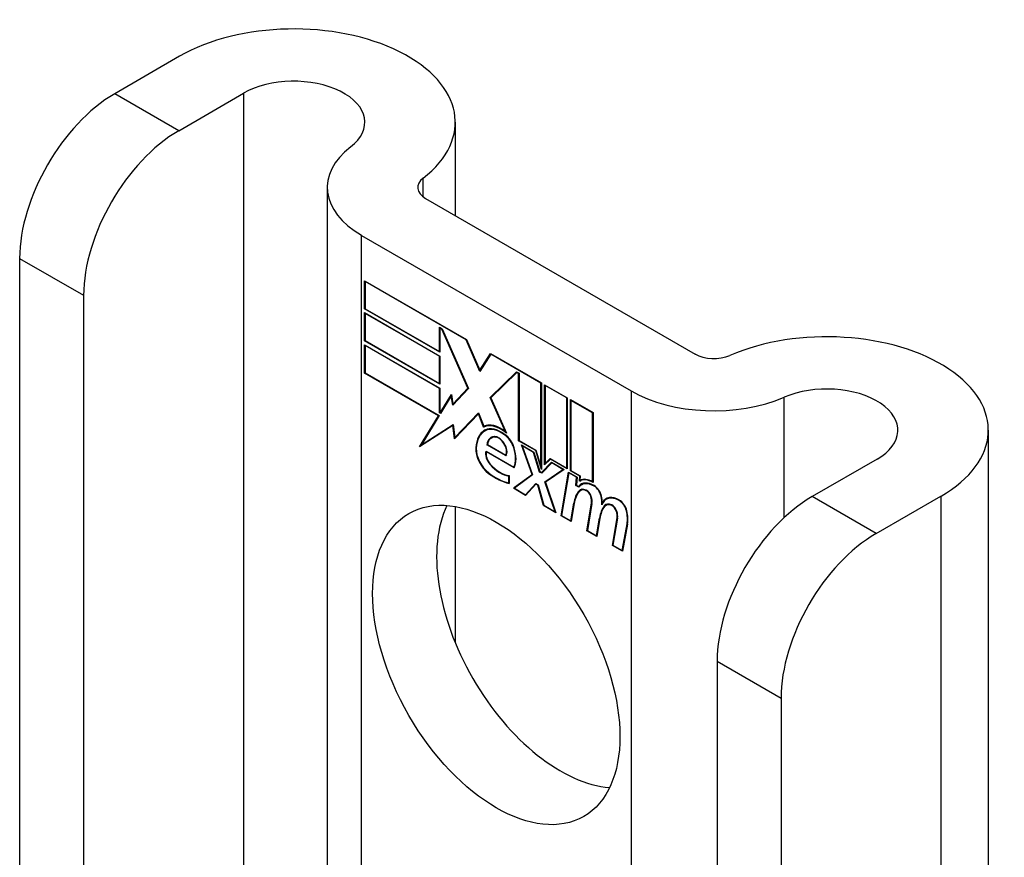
# Model space of a CAD drawing. Header units: inches. Extents: x 27 to 746, y 82 to 339.
# Tile 132 of 193: x 643.979 to 645.122, y 338.14 to 339.112. Entities that reach past the tile are written whole.
import ezdxf

# ---------------------------------------------------------------- set-up
doc = ezdxf.new("R2010")
doc.units = ezdxf.units.IN
doc.header["$MEASUREMENT"] = 0
doc.layers.add('Visible Edges(ANSI)', color=7, linetype='Continuous', lineweight=25)
doc.layers.add('Visible Tangent Edges(ANSI)', color=7, linetype='Continuous', lineweight=25)

msp = doc.modelspace()

# ---------------------------------------------------------------- linework, layer by layer
at = {"layer": 'Visible Edges(ANSI)'}
for p, q in [((644.1642, 339.0699), (644.0889, 339.0264)), ((644.1632, 338.9835), (644.2385, 339.027)), ((644.4843, 338.9933), (644.4843, 338.8851)), ((644.3357, 338.9177), (644.3357, 337.9192)), ((644.4498, 338.905), (644.7626, 338.7244)), ((644.3755, 338.8621), (644.6884, 338.6815)), ((643.9786, 338.8353), (643.9786, 338.0694)), ((644.3791, 338.7767), (644.3791, 338.8095)), ((644.3791, 338.8095), (644.4973, 338.7412)), ((644.3796, 338.8086), (644.3801, 338.8089)), ((644.3796, 338.8086), (644.3796, 338.777)), ((644.497, 338.7408), (644.3796, 338.8086)), ((644.0529, 338.7925), (644.0529, 338.0266)), ((644.3791, 338.7767), (644.3796, 338.777)), ((644.4663, 338.7264), (644.3791, 338.7767)), ((644.3791, 338.7397), (644.3791, 338.7724)), ((644.3791, 338.7724), (644.4663, 338.7221)), ((644.3796, 338.777), (644.4658, 338.7273)), ((644.3796, 338.7715), (644.3801, 338.7718)), ((644.3796, 338.7715), (644.3796, 338.74)), ((644.4658, 338.7218), (644.3796, 338.7715)), ((644.4658, 338.7273), (644.4658, 338.7554)), ((644.4658, 338.7554), (644.4689, 338.7536)), ((644.4663, 338.7545), (644.4668, 338.7548)), ((644.4687, 338.7532), (644.4663, 338.7545)), ((644.4663, 338.7545), (644.4663, 338.7264)), ((644.4687, 338.7532), (644.469, 338.7534)), ((644.4989, 338.6849), (644.4687, 338.7532)), ((644.4689, 338.7536), (644.4996, 338.6845)), ((644.3791, 338.7397), (644.3796, 338.74)), ((644.4663, 338.6893), (644.3791, 338.7397)), ((644.3796, 338.74), (644.4658, 338.6902)), ((644.497, 338.7408), (644.4974, 338.741)), ((644.5129, 338.7043), (644.497, 338.7408)), ((644.4973, 338.7412), (644.5129, 338.7056)), ((644.3791, 338.7023), (644.3791, 338.7351)), ((644.3791, 338.7351), (644.4663, 338.6847)), ((644.3796, 338.7342), (644.3801, 338.7345)), ((644.4658, 338.6844), (644.3796, 338.7342)), ((644.3796, 338.7342), (644.3796, 338.7026)), ((644.4658, 338.7273), (644.4663, 338.7276)), ((644.4658, 338.7218), (644.4663, 338.7221)), ((644.4658, 338.6902), (644.4658, 338.7218)), ((644.4663, 338.7221), (644.4663, 338.6893)), ((644.5129, 338.7056), (644.5252, 338.7251)), ((644.5255, 338.7243), (644.5129, 338.7043)), ((644.5252, 338.7251), (644.5843, 338.691)), ((644.5255, 338.7243), (644.526, 338.7246)), ((644.5838, 338.6907), (644.5255, 338.7243)), ((644.5258, 338.7247), (644.5256, 338.7244)), ((644.5129, 338.7056), (644.5142, 338.7063)), ((644.514, 338.706), (644.5139, 338.7062)), ((644.5248, 338.6741), (644.5554, 338.7037)), ((644.5554, 338.7037), (644.5583, 338.702)), ((644.3791, 338.7023), (644.3796, 338.7026)), ((644.4648, 338.6528), (644.3791, 338.7023)), ((644.3796, 338.7026), (644.4657, 338.6529)), ((644.5556, 338.7029), (644.5254, 338.6737)), ((644.5262, 338.6749), (644.5557, 338.7035)), ((644.5556, 338.7029), (644.5562, 338.7033)), ((644.5578, 338.7017), (644.5556, 338.7029)), ((644.5578, 338.7017), (644.5583, 338.702)), ((644.5578, 338.6238), (644.5578, 338.7017)), ((644.5583, 338.702), (644.5583, 338.6241)), ((644.4658, 338.6902), (644.4663, 338.6905)), ((644.4658, 338.6844), (644.4663, 338.6847)), ((644.4658, 338.6562), (644.4658, 338.6844)), ((644.4663, 338.6847), (644.4663, 338.6565)), ((644.4996, 338.6845), (644.4813, 338.6649)), ((644.4816, 338.6663), (644.4989, 338.6849)), ((644.4995, 338.6847), (644.483, 338.6671)), ((644.4989, 338.6849), (644.4993, 338.6851)), ((644.5838, 338.6907), (644.5843, 338.691)), ((644.5838, 338.5938), (644.5838, 338.6907)), ((644.5843, 338.691), (644.5843, 338.5904)), ((644.588, 338.5958), (644.588, 338.6888)), ((644.588, 338.6888), (644.6143, 338.6737)), ((644.5885, 338.6879), (644.5891, 338.6882)), ((644.5885, 338.6879), (644.5885, 338.5973)), ((644.6137, 338.6734), (644.5885, 338.6879)), ((644.4668, 338.6562), (644.4798, 338.6775)), ((644.4796, 338.6758), (644.4672, 338.6554)), ((644.4796, 338.6758), (644.48, 338.6761)), ((644.4813, 338.6649), (644.4796, 338.6758)), ((644.4798, 338.6775), (644.4816, 338.6663)), ((644.48, 338.6763), (644.4798, 338.6759)), ((644.5248, 338.6741), (644.5262, 338.6749)), ((644.5425, 338.6343), (644.5248, 338.6741)), ((644.5254, 338.6737), (644.5437, 338.6327)), ((644.5263, 338.6746), (644.5262, 338.6749)), ((644.6137, 338.6734), (644.6143, 338.6737)), ((644.6137, 338.5921), (644.6137, 338.6734)), ((644.6143, 338.6737), (644.6143, 338.5912)), ((644.618, 338.589), (644.618, 338.6715)), ((644.618, 338.6715), (644.6442, 338.6564)), ((644.6185, 338.6706), (644.619, 338.6709)), ((644.6185, 338.6706), (644.6185, 338.5893)), ((644.6437, 338.6561), (644.6185, 338.6706)), ((644.4816, 338.6663), (644.483, 338.6671)), ((644.4826, 338.6663), (644.4825, 338.6668)), ((644.4428, 338.6168), (644.4648, 338.6528)), ((644.4657, 338.6529), (644.445, 338.6191)), ((644.4648, 338.6528), (644.4653, 338.6531)), ((644.4658, 338.6562), (644.4663, 338.6565)), ((644.4672, 338.6554), (644.4658, 338.6562)), ((644.4663, 338.6565), (644.4668, 338.6562)), ((644.4668, 338.6562), (644.4681, 338.6569)), ((644.4679, 338.6566), (644.4677, 338.6567)), ((644.5111, 338.655), (644.4833, 338.6261)), ((644.4837, 338.6275), (644.5112, 338.6561)), ((644.4851, 338.6283), (644.5113, 338.6556)), ((644.5111, 338.655), (644.5115, 338.6552)), ((644.5172, 338.6397), (644.5111, 338.655)), ((644.5112, 338.6561), (644.5174, 338.6406)), ((644.6437, 338.6561), (644.6442, 338.6564)), ((644.6437, 338.5762), (644.6437, 338.6561)), ((644.6442, 338.6564), (644.6442, 338.5753)), ((644.4816, 338.6416), (644.4428, 338.6168)), ((644.445, 338.6191), (644.482, 338.6427)), ((644.4465, 338.6199), (644.482, 338.6426)), ((644.4816, 338.6416), (644.4821, 338.6419)), ((644.4833, 338.6261), (644.4816, 338.6416)), ((644.482, 338.6427), (644.4837, 338.6275)), ((644.5172, 338.6397), (644.5187, 338.6405)), ((644.5185, 338.641), (644.5187, 338.6405)), ((644.5188, 338.6352), (644.5202, 338.6361)), ((645.1031, 338.6361), (645.1031, 337.4762)), ((644.4837, 338.6275), (644.4851, 338.6283)), ((644.4846, 338.628), (644.4847, 338.6275)), ((644.526, 338.6269), (644.5274, 338.6277)), ((644.5415, 338.6306), (644.542, 338.6308)), ((644.5425, 338.6343), (644.5429, 338.6345)), ((644.5578, 338.6238), (644.5583, 338.6241)), ((644.5777, 338.6123), (644.5578, 338.6238)), ((644.5583, 338.6241), (644.578, 338.6127)), ((644.4452, 338.6192), (644.4443, 338.6178)), ((644.445, 338.6191), (644.4465, 338.6199)), ((644.5211, 338.6191), (644.5217, 338.6194)), ((644.5432, 338.6063), (644.5211, 338.6191)), ((644.5217, 338.6193), (644.5429, 338.6071)), ((644.5734, 338.5846), (644.5612, 338.6189)), ((644.5612, 338.6189), (644.5755, 338.6106)), ((644.5621, 338.6178), (644.5626, 338.6181)), ((644.5621, 338.6178), (644.5741, 338.5841)), ((644.5752, 338.6102), (644.5621, 338.6178)), ((644.5777, 338.6123), (644.5781, 338.6125)), ((644.5843, 338.5904), (644.5777, 338.6123)), ((644.578, 338.6127), (644.5838, 338.5938)), ((644.52, 338.6118), (644.5524, 338.5931)), ((644.5204, 338.6109), (644.5209, 338.6112)), ((644.5527, 338.5922), (644.5204, 338.6109)), ((644.5429, 338.6071), (644.544, 338.6077)), ((644.5438, 338.6076), (644.5439, 338.6075)), ((644.5752, 338.6102), (644.5756, 338.6104)), ((644.5821, 338.5875), (644.5752, 338.6102)), ((644.5755, 338.6106), (644.5824, 338.5879)), ((644.5947, 338.6025), (644.588, 338.5958)), ((644.5885, 338.5973), (644.5944, 338.6033)), ((644.59, 338.5982), (644.5948, 338.603)), ((644.5944, 338.6033), (644.6137, 338.5921)), ((644.5947, 338.6025), (644.5952, 338.6028)), ((644.6143, 338.5912), (644.5947, 338.6025)), ((644.9739, 338.6024), (644.8986, 338.5589)), ((644.5524, 338.5931), (644.5533, 338.5936)), ((644.5533, 338.5936), (644.5533, 338.5935)), ((644.5838, 338.5938), (644.5843, 338.5941)), ((644.5843, 338.5868), (644.5961, 338.5988)), ((644.5964, 338.598), (644.5846, 338.586)), ((644.5965, 338.5985), (644.5857, 338.5876)), ((644.5884, 338.5762), (644.6093, 338.5905)), ((644.5885, 338.5973), (644.59, 338.5982)), ((644.6106, 338.5904), (644.5891, 338.5757)), ((644.5894, 338.5979), (644.5894, 338.5972)), ((644.5899, 338.577), (644.6099, 338.5908)), ((644.5961, 338.5988), (644.6106, 338.5904)), ((644.5964, 338.598), (644.5969, 338.5983)), ((644.6093, 338.5905), (644.5964, 338.598)), ((644.6093, 338.5905), (644.6099, 338.5908)), ((644.6137, 338.5921), (644.6143, 338.5924)), ((644.5464, 338.5828), (644.5469, 338.5831)), ((644.5464, 338.5749), (644.5464, 338.5828)), ((644.5469, 338.5834), (644.5469, 338.5742)), ((644.5517, 338.5687), (644.5734, 338.5846)), ((644.5741, 338.5841), (644.5529, 338.5686)), ((644.5739, 338.5847), (644.5531, 338.5695)), ((644.5734, 338.5846), (644.5738, 338.5848)), ((644.5821, 338.5875), (644.5826, 338.5878)), ((644.5846, 338.586), (644.5821, 338.5875)), ((644.5824, 338.5879), (644.5843, 338.5868)), ((644.5843, 338.5868), (644.5857, 338.5876)), ((644.5856, 338.5871), (644.5852, 338.5873)), ((644.6071, 338.5367), (644.6156, 338.5875)), ((644.6161, 338.5866), (644.6077, 338.5369)), ((644.6156, 338.5875), (644.6257, 338.5817)), ((644.6161, 338.5866), (644.6166, 338.5869)), ((644.6251, 338.5814), (644.6161, 338.5866)), ((644.618, 338.589), (644.6185, 338.5893)), ((644.6288, 338.5828), (644.618, 338.589)), ((644.6185, 338.5893), (644.6294, 338.583)), ((644.6243, 338.572), (644.6251, 338.5814)), ((644.6257, 338.5817), (644.6249, 338.5723)), ((644.6251, 338.5814), (644.6256, 338.5817)), ((644.6284, 338.5768), (644.6288, 338.5828)), ((644.6288, 338.5828), (644.6294, 338.5831)), ((644.6294, 338.583), (644.629, 338.578)), ((644.6298, 338.5783), (644.6298, 338.5776)), ((644.5464, 338.5749), (644.5469, 338.5752)), ((644.5517, 338.5687), (644.5531, 338.5695)), ((644.566, 338.5604), (644.5517, 338.5687)), ((644.5529, 338.5686), (644.5657, 338.5612)), ((644.5531, 338.5695), (644.5536, 338.5692)), ((644.5657, 338.5612), (644.5777, 338.5742)), ((644.5779, 338.5734), (644.566, 338.5604)), ((644.5671, 338.562), (644.5781, 338.5739)), ((644.5777, 338.5742), (644.5804, 338.5726)), ((644.5779, 338.5734), (644.5785, 338.5737)), ((644.5801, 338.5722), (644.5779, 338.5734)), ((644.5801, 338.5722), (644.5805, 338.5724)), ((644.5867, 338.5485), (644.5801, 338.5722)), ((644.5804, 338.5726), (644.587, 338.5489)), ((644.5884, 338.5762), (644.5899, 338.577)), ((644.6002, 338.5413), (644.5884, 338.5762)), ((644.5891, 338.5757), (644.601, 338.5402)), ((644.5901, 338.5764), (644.5899, 338.577)), ((644.6243, 338.572), (644.6249, 338.5724)), ((644.6278, 338.5701), (644.6243, 338.572)), ((644.6249, 338.5723), (644.6275, 338.5708)), ((644.6275, 338.5708), (644.6289, 338.5717)), ((644.6287, 338.5711), (644.6284, 338.5713)), ((644.6288, 338.577), (644.6302, 338.5778)), ((644.6296, 338.5661), (644.631, 338.5669)), ((644.6307, 338.5727), (644.6321, 338.5735)), ((644.6437, 338.5762), (644.6442, 338.5765)), ((644.5657, 338.5612), (644.5671, 338.562)), ((644.5666, 338.5617), (644.567, 338.5615)), ((644.6596, 338.5558), (644.661, 338.5566)), ((644.9728, 338.5161), (645.0481, 338.5596)), ((644.4843, 338.5474), (644.4843, 338.3892)), ((644.5867, 338.5485), (644.5872, 338.5488)), ((644.601, 338.5402), (644.5867, 338.5485)), ((644.587, 338.5489), (644.6002, 338.5413)), ((644.6183, 338.5308), (644.6218, 338.5513)), ((644.6223, 338.5509), (644.6188, 338.5299)), ((644.6371, 338.5194), (644.6424, 338.5515)), ((644.643, 338.5511), (644.6377, 338.5196)), ((644.6551, 338.5521), (644.6564, 338.5529)), ((644.6573, 338.5482), (644.6587, 338.549)), ((644.6593, 338.5489), (644.6607, 338.5497)), ((644.6002, 338.5413), (644.6006, 338.5415)), ((644.6071, 338.5367), (644.6078, 338.5371)), ((644.6188, 338.5299), (644.6071, 338.5367)), ((644.6077, 338.5369), (644.6183, 338.5308)), ((644.6483, 338.5135), (644.6517, 338.534)), ((644.6522, 338.5336), (644.6487, 338.5126)), ((644.6517, 338.534), (644.6524, 338.5344)), ((644.6668, 338.5022), (644.6721, 338.5343)), ((644.6727, 338.5339), (644.6674, 338.5025)), ((644.6183, 338.5308), (644.619, 338.5312)), ((644.678, 338.4964), (644.6838, 338.5275)), ((644.6843, 338.5271), (644.6784, 338.4955)), ((644.6371, 338.5194), (644.6377, 338.5198)), ((644.6487, 338.5126), (644.6371, 338.5194)), ((644.6377, 338.5196), (644.6483, 338.5135)), ((644.6483, 338.5135), (644.6489, 338.5139)), ((644.6668, 338.5022), (644.6674, 338.5026)), ((644.6784, 338.4955), (644.6668, 338.5022)), ((644.6674, 338.5025), (644.678, 338.4964)), ((644.678, 338.4964), (644.6787, 338.4967)), ((644.7883, 338.3679), (644.7883, 337.602)), ((644.8625, 338.325), (644.8625, 337.5591))]:
    msp.add_line(p, q, dxfattribs=at)
for centre, major_axis, start_param, end_param in [((644.2968, 338.9933), (0.1875, 0), 5.640144, 8.63938), ((644.2968, 338.9933), (0.0825, 0), 5.640144, 8.63938), ((644.0889, 338.899), (-0.078, -0.1351), 3.926991, 5.497787), ((644.1632, 338.8561), (0.078, 0.1351), 0.785398, 2.356194), ((644.4717, 338.9177), (-0.136, 0), 5.640144, 7.068583), ((644.4717, 338.9177), (-0.031, 0), 5.640144, 7.068583), ((644.9156, 338.6361), (0.1875, 0), 5.497787, 8.497023), ((644.7845, 338.7371), (0.031, 0), 3.926991, 5.35543), ((644.7845, 338.7371), (-0.136, 0), 0.785398, 2.213838), ((644.9156, 338.6361), (0.0825, 0), 5.497787, 8.497023), ((644.5433, 338.5928), (-0.0249, 0.0431), 6.268672, 7.008625), ((644.5433, 338.5928), (-0.0245, 0.0424), 6.268672, 7.008625), ((644.5447, 338.5936), (-0.0249, 0.0431), 0.028947, 0.295885), ((644.5372, 338.6036), (-0.0206, 0.0357), 5.272274, 6.251395), ((644.5372, 338.6036), (-0.021, 0.0364), 5.317289, 6.229324), ((644.5386, 338.6044), (-0.0206, 0.0357), 6.047724, 6.251395), ((644.5372, 338.6036), (-0.0187, 0.0323), 5.330385, 6.268672), ((644.5372, 338.6036), (-0.0183, 0.0317), 5.329545, 6.268672), ((644.5447, 338.5936), (-0.0245, 0.0424), 6.268672, 6.283185), ((644.5386, 338.6044), (-0.0183, 0.0317), 6.051884, 6.268672), ((644.5365, 338.6087), (-0.0109, 0.0188), 5.836026, 6.985262), ((644.5365, 338.6087), (-0.0105, 0.0182), 5.836026, 6.946368), ((644.5379, 338.6096), (-0.0109, 0.0188), 0.065067, 0.331662), ((644.5379, 338.6096), (-0.0105, 0.0182), 6.079217, 6.283185), ((644.5347, 338.6154), (0.0072, -0.0125), 1.678399, 2.694434), ((644.5347, 338.6154), (-0.0068, 0.0119), 4.819991, 5.836026), ((644.5405, 338.6163), (-0.0091, 0.0158), 4.343155, 5.413588), ((644.5405, 338.6163), (0.0095, -0.0165), 1.201563, 2.270327), ((644.5256, 338.6043), (-0.0123, 0.0214), 0.72544, 2.208898), ((644.5256, 338.6043), (0.012, -0.0207), 3.867033, 5.35049), ((644.5355, 338.616), (0.006, -0.0103), 0.287189, 1.678399), ((644.5355, 338.616), (0.0063, -0.011), 0.251695, 1.678399), ((644.5299, 338.617), (0.0173, -0.0299), 0.38335, 1.201563), ((644.5299, 338.617), (0.0176, -0.0305), 0.369234, 1.201563), ((644.5285, 338.6034), (-0.0064, 0.011), 0.453624, 1.914249), ((644.5285, 338.6034), (0.006, -0.0104), 3.639467, 5.055842), ((644.5365, 338.6183), (-0.0196, 0.0339), 1.914249, 2.72139), ((644.5365, 338.6183), (0.0192, -0.0332), 5.055842, 5.891549), ((644.5309, 338.6426), (-0.0379, 0.0657), 2.208898, 2.658734), ((644.5309, 338.6426), (0.0376, -0.0651), 5.35049, 5.792995), ((644.6438, 338.551), (-0.015, 0.026), 5.47676, 6.310847), ((644.6438, 338.551), (-0.0154, 0.0266), 5.501665, 6.243634), ((644.6452, 338.5518), (-0.015, 0.026), 6.059998, 6.283185), ((644.6454, 338.5473), (-0.015, 0.026), 5.48867, 6.499805), ((644.6375, 338.5524), (-0.0083, 0.0143), 5.603031, 6.503084), ((644.6454, 338.5473), (-0.0146, 0.0253), 5.48867, 6.513784), ((644.6375, 338.5524), (-0.0079, 0.0136), 5.603031, 6.503084), ((644.6468, 338.5481), (-0.015, 0.026), 0.047158, 0.216619), ((644.6389, 338.5532), (-0.0082, 0.0143), 0.085815, 0.219898), ((644.6389, 338.5532), (-0.0079, 0.0136), 6.100483, 6.283185), ((644.6468, 338.5481), (-0.0146, 0.0253), 6.06115, 6.283185), ((644.6368, 338.5595), (0.00412, -0.00714), 1.196548, 2.461438), ((644.6455, 338.5614), (-0.006, 0.0103), 4.223571, 5.48867), ((644.6455, 338.5614), (0.0063, -0.011), 1.081978, 2.347078), ((644.6628, 338.5193), (-0.0294, 0.051), 0.219898, 0.610865), ((644.6628, 338.5193), (-0.0291, 0.0503), 0.219898, 0.610865), ((644.6642, 338.5201), (-0.0294, 0.051), 0.219898, 0.291612), ((644.6368, 338.5595), (-0.00375, 0.0065), 4.33814, 5.603031), ((644.6317, 338.5598), (-0.0077, 0.0133), 3.752458, 4.33814), ((644.6317, 338.5598), (0.0081, -0.014), 0.610865, 1.196548), ((644.6297, 338.5649), (-0.0176, 0.0305), 3.88819, 4.223571), ((644.6297, 338.5649), (0.018, -0.0312), 0.848525, 1.081978), ((644.6746, 338.5299), (-0.015, 0.0259), 5.492181, 6.733718), ((644.6746, 338.5299), (-0.0153, 0.0266), 5.492181, 6.613939), ((644.676, 338.5307), (-0.0153, 0.0266), 0.046088, 0.313087), ((644.676, 338.5307), (-0.015, 0.0259), 6.060079, 6.283185), ((644.8986, 338.4316), (-0.078, -0.1351), 3.926991, 5.497787), ((644.6062, 338.4065), (-0.1015, 0.1758), 0.374433, 2.76716), ((644.6928, 338.5026), (-0.0294, 0.051), 0.236534, 0.625184), ((644.6928, 338.5026), (-0.0291, 0.0503), 0.236639, 0.625276), ((644.6311, 338.5658), (-0.0176, 0.0305), 3.959823, 3.971212), ((644.6672, 338.5353), (-0.0083, 0.0143), 5.604299, 6.503622), ((644.6942, 338.5034), (-0.0294, 0.051), 0.236534, 0.291612), ((644.6672, 338.5353), (-0.0079, 0.0136), 5.604299, 6.503242), ((644.6686, 338.5361), (-0.0082, 0.0143), 0.085815, 0.220437), ((644.6686, 338.5361), (-0.0079, 0.0136), 6.100483, 6.283185), ((644.6665, 338.5423), (0.00412, -0.00714), 1.196401, 2.462706), ((644.6665, 338.5423), (-0.00375, 0.0065), 4.337994, 5.604299), ((644.6747, 338.5442), (0.0066, -0.0114), 1.107844, 2.350588), ((644.6747, 338.5442), (-0.0062, 0.0107), 4.249437, 5.492181), ((644.6614, 338.5427), (-0.0077, 0.0133), 3.752322, 4.337994), ((644.6614, 338.5427), (0.0081, -0.014), 0.610998, 1.196401), ((644.6593, 338.5471), (-0.0176, 0.0305), 3.735005, 4.249437), ((644.6593, 338.5471), (0.018, -0.0312), 0.593412, 1.107844), ((644.9728, 338.3887), (0.078, 0.1351), 0.785398, 2.356194)]:
    msp.add_ellipse(centre, major_axis=major_axis, ratio=0.57735, start_param=start_param, end_param=end_param, dxfattribs=at)
msp.add_ellipse((644.5319, 338.3636), major_axis=(-0.1015, 0.1758), ratio=0.57735, dxfattribs=at)
at = {"layer": 'Visible Tangent Edges(ANSI)'}
for p, q in [((644.1632, 338.9835), (644.0889, 339.0264)), ((644.2385, 339.027), (644.2385, 337.9754)), ((644.4469, 338.9069), (644.4469, 338.9284)), ((644.3755, 337.8962), (644.3755, 338.8621)), ((643.9786, 338.8353), (644.0529, 338.7925)), ((644.6884, 338.6815), (644.6884, 337.7156)), ((644.8661, 338.5345), (644.8661, 338.6742)), ((644.5192, 338.6354), (644.5206, 338.6363)), ((644.5315, 338.6278), (644.5323, 338.6282)), ((644.5082, 338.6155), (644.5088, 338.6158)), ((644.5408, 338.6206), (644.5412, 338.6208)), ((644.5523, 338.6155), (644.5527, 338.6158)), ((644.5247, 338.5963), (644.5251, 338.5965)), ((644.523, 338.5858), (644.5235, 338.5861)), ((644.6455, 338.5711), (644.6461, 338.5714)), ((644.6276, 338.5653), (644.629, 338.5661)), ((644.6363, 338.5659), (644.6368, 338.5662)), ((644.6417, 338.5591), (644.6421, 338.5593)), ((644.6535, 338.5596), (644.654, 338.5598)), ((644.9728, 338.5161), (644.8986, 338.5589)), ((645.0481, 338.5596), (645.0481, 337.5079)), ((644.6218, 338.5513), (644.6224, 338.5517)), ((644.6424, 338.5515), (644.6431, 338.5518)), ((644.666, 338.5487), (644.6665, 338.5491)), ((644.6747, 338.5543), (644.6752, 338.5545)), ((644.6714, 338.542), (644.6718, 338.5422)), ((644.6721, 338.5343), (644.6728, 338.5347)), ((644.683, 338.5426), (644.6834, 338.5428)), ((644.6838, 338.5275), (644.6844, 338.5279)), ((644.7883, 338.3679), (644.8625, 338.325))]:
    msp.add_line(p, q, dxfattribs=at)

doc.saveas('drawing.dxf')
